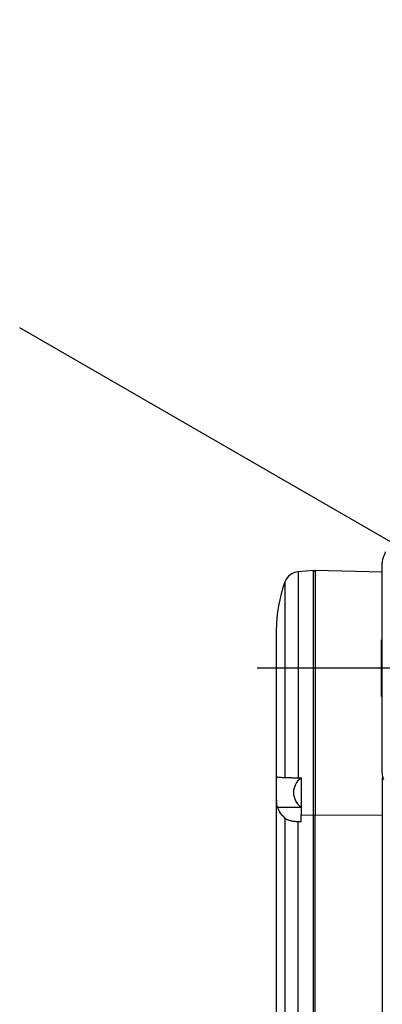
# Model space of a CAD drawing. Extents: x 0 to 841, y 0 to 594.
# Tile 9 of 65: x 64 to 76, y 349 to 381. Entities that reach past the tile are written whole.
import ezdxf

# ---------------------------------------------------------------- set-up
doc = ezdxf.new("R2010")
doc.units = 0
doc.layers.get('0').update_dxf_attribs({"linetype": 'CONTINUOUS'})
doc.styles.add('SLDTEXTSTYLE1', font='TXT', dxfattribs={"width": 0.75})
doc.dimstyles.new('SLDDIMSTYLE1', dxfattribs={"dimtxt": 3.5, "dimasz": 3.556, "dimexe": 0, "dimexo": 0.0625, "dimgap": 0.875, "dimtad": 1, "dimdec": 4, "dimlfac": 10, "dimzin": 12, "dimtxsty": 'SLDTEXTSTYLE1', "dimsah": 1, "dimcen": 0.09, "dimazin": 3, "dimtfac": 1, "dimtofl": 0, "dimtmove": 0, "dimatfit": 3, "dimtolj": 1, "dimtzin": 12})

# ---------------------------------------------------------------- blocks, each defined once
blk = doc.blocks.new('_D_22')
at = {"color": 2, "linetype": 'CONTINUOUS'}
for p, q in [((82.872, 375.622), (82.872, 399.421)), ((63.074, 371.171), (48.508, 379.581))]:
    blk.add_line(p, q, dxfattribs=at)
blk.add_arc((82.872, 359.741), 38.68, 90, 150, dxfattribs=at)
for points in [[(82.872, 398.421), (79.302, 398.638), (79.337, 397.877)], [(49.374, 379.081), (51.612, 381.87), (50.971, 382.281)]]:
    blk.add_solid(points, dxfattribs=at)
at = {"color": 2, "linetype": 'CONTINUOUS', "char_height": 3.5, "attachment_point": 1, "rotation": 25.0204, "style": 'SLDTEXTSTYLE1'}
for s, insert in [('-200°', (62.904, 398.086, 0.01)), ('J4:', (56.178, 394.946, 0.01))]:
    blk.add_mtext(s, dxfattribs=dict(at, insert=insert))
blk = doc.blocks.new('_D_23')
at = {"color": 2, "linetype": 'CONTINUOUS'}
for p, q in [((82.872, 375.622), (82.872, 410.906)), ((63.074, 371.171), (38.561, 385.323))]:
    blk.add_line(p, q, dxfattribs=at)
blk.add_arc((82.872, 359.741), 50.166, 90, 150, dxfattribs=at)
for points in [[(82.872, 409.906), (79.305, 410.161), (79.332, 409.4)], [(39.427, 384.823), (41.636, 387.636), (40.99, 388.04)]]:
    blk.add_solid(points, dxfattribs=at)
at = {"color": 2, "linetype": 'CONTINUOUS', "char_height": 3.5, "attachment_point": 1, "rotation": 18.1928, "style": 'SLDTEXTSTYLE1'}
for s, insert in [('*6', (73.098, 414.083, 0.01)), ('-540°', (61.234, 410.184, 0.01)), ('J6:', (54.182, 407.866, 0.01))]:
    blk.add_mtext(s, dxfattribs=dict(at, insert=insert))
blk = doc.blocks.new('SW_CENTERMARKSYMBOL_2')
at = {"color": 0, "linetype": 'CONTINUOUS'}
blk.add_line((-0.5, 0), (-11.315, 0), dxfattribs=at)

msp = doc.modelspace()

# ---------------------------------------------------------------- linework, layer by layer
at = {"color": 4, "linetype": 'CONTINUOUS'}
msp.add_line((75.857367, 363.790569), (63.940385, 370.670843), dxfattribs=at)
at = {"color": 7, "linetype": 'CONTINUOUS'}
for p, q in [((75.572173, 356.466428), (75.572173, 363.01471)), ((73.372607, 362.88058), (72.875453, 362.837085)), ((73.422173, 362.880542), (73.371744, 362.830113)), ((75.572173, 362.824243), (73.422173, 362.880542)), ((73.422173, 362.880542), (73.422173, 355.022622)), ((75.572173, 360.656391), (75.552173, 360.656391)), ((75.552173, 360.650386), (75.552173, 360.656391)), ((75.552173, 358.830569), (75.552173, 360.650386)), ((75.572173, 360.650386), (75.552173, 360.650386)), ((75.572173, 358.830569), (75.552173, 358.830569)), ((75.572669, 356.434946), (75.572231, 356.455669)), ((72.875453, 356.224711), (72.972173, 356.224559)), ((72.172173, 355.537379), (72.172173, 347.905796)), ((72.207473, 355.281507), (72.972173, 355.281507)), ((72.972173, 355.03198), (73.372173, 355.022622)), ((72.972173, 354.804115), (72.972173, 355.03198)), ((73.372173, 355.035992), (73.422173, 355.022622)), ((73.372173, 347.391038), (73.372173, 355.022622)), ((73.422173, 355.022622), (75.577409, 355.037713)), ((73.422173, 347.391038), (73.422173, 355.022622)), ((75.577409, 355.037713), (75.577409, 347.40613)), ((72.449888, 354.924096), (72.449888, 347.489611)), ((72.875453, 347.402659), (72.875453, 354.807158)), ((72.972173, 354.804115), (72.875453, 354.807158))]:
    msp.add_line(p, q, dxfattribs=at)
at = {"color": 8, "linetype": 'CONTINUOUS'}
for p, q in [((72.875453, 362.837085), (72.875453, 356.224711)), ((72.449888, 362.511918), (72.449888, 356.23053)), ((75.577409, 356.226967), (75.577409, 355.037713))]:
    msp.add_line(p, q, dxfattribs=at)
at = {"color": 7, "linetype": 'CONTINUOUS'}
for centre, radius, start, end in [((72.919031, 362.338988), 0.5, 95, 159.7656178), ((76.672173, 360.955542), 4.5, 159.7656178, 180), ((73.288973, 355.74837), 0.5631, 124.243158, 235.721461), ((72.50201, 355.537816), 0.329836, 180.0759064, 193.9233018)]:
    msp.add_arc(centre, radius, start, end, dxfattribs=at)
for points, knots in [([(75.572173, 363.01471), (75.574053, 363.059777), (75.578044, 363.155418), (75.615294, 363.325007), (75.657105, 363.415685), (75.684849, 363.475857)], [0, 0, 0, 0, 0.2306333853, 0.4894632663, 1, 1, 1, 1]), ([(73.372173, 356.680542), (73.372173, 356.93392), (73.372173, 357.440674), (73.372173, 358.189395), (73.372173, 358.915464), (73.372173, 359.607982), (73.372173, 360.25655), (73.372173, 360.851438), (73.372173, 361.383696), (73.372173, 361.845401), (73.372173, 362.229372), (73.372173, 362.530775), (73.372173, 362.741617), (73.372173, 362.863532), (73.372173, 362.870375), (73.372173, 362.873442)], [0, 0, 0, 0, 0.078050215, 0.156100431, 0.234150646, 0.312200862, 0.390251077, 0.468301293, 0.546351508, 0.624401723, 0.702451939, 0.780502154, 0.85855237, 0.936602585, 1, 1, 1, 1]), ([(72.172173, 360.952873), (72.172173, 360.953784), (72.172173, 360.956895), (72.172173, 360.949617), (72.172173, 360.942018), (72.172173, 360.93708), (72.172173, 360.934408), (72.172173, 360.933013), (72.172173, 360.932302), (72.172173, 360.931943), (72.172173, 360.931762), (72.172173, 360.931672), (72.172173, 360.931627), (72.172173, 360.931604), (72.172173, 360.931593), (72.172173, 360.931587), (72.172173, 360.931584), (72.172173, 360.931583), (72.172173, 360.931582), (72.172173, 360.931582), (72.172173, 360.931581), (72.172173, 360.931567), (72.172173, 360.931447), (72.172173, 360.931046), (72.172173, 360.929588), (72.172173, 360.920556), (72.172173, 360.902629), (72.172173, 360.866536), (72.172173, 360.826288), (72.172173, 360.776672), (72.172173, 360.720462), (72.172173, 360.643249), (72.172173, 360.544903), (72.172173, 360.435081), (72.172173, 360.30746), (72.172173, 360.137354), (72.172173, 359.955257), (72.172173, 359.798181), (72.172173, 359.716536), (72.172173, 359.674982), (72.172173, 359.654024), (72.172173, 359.643501), (72.172173, 359.638228), (72.172173, 359.635588), (72.172173, 359.634268), (72.172173, 359.633608), (72.172173, 359.633278), (72.172173, 359.633112), (72.172173, 359.63303), (72.172173, 359.632989), (72.172173, 359.632968), (72.172173, 359.632958), (72.172173, 359.632952), (72.172173, 359.63295), (72.172173, 359.632948), (72.172173, 359.632578), (72.172173, 359.629207), (72.172173, 359.617397), (72.172173, 359.557676), (72.172173, 359.462892), (72.172173, 359.323682), (72.172173, 359.178621), (72.172173, 359.037028), (72.172173, 358.908389), (72.172173, 358.773969), (72.172173, 358.61799), (72.172173, 358.438438), (72.172173, 358.236123), (72.172173, 358.000035), (72.172173, 357.729273), (72.172173, 357.465381), (72.172173, 357.201045), (72.172173, 356.944891), (72.172173, 356.768659), (72.172173, 356.680542)], [0, 0, 0, 0, 0.011558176, 0.039495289, 0.05346466, 0.06044943, 0.06394182, 0.065688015, 0.066561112, 0.066997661, 0.067215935, 0.067325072, 0.067379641, 0.067406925, 0.067420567, 0.067427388, 0.067430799, 0.067432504, 0.067433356, 0.067433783, 0.067433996, 0.067434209, 0.067495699, 0.067937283, 0.069125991, 0.073560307, 0.104047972, 0.126758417, 0.163006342, 0.183685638, 0.209156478, 0.245725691, 0.282294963, 0.318157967, 0.353666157, 0.395477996, 0.455001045, 0.484834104, 0.499751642, 0.507210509, 0.510939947, 0.512804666, 0.513737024, 0.514203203, 0.514436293, 0.514552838, 0.51461111, 0.514640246, 0.514654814, 0.514662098, 0.51466574, 0.514667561, 0.514668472, 0.514668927, 0.514669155, 0.514669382, 0.514897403, 0.516751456, 0.521953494, 0.551541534, 0.573449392, 0.602412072, 0.632754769, 0.650106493, 0.670376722, 0.702512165, 0.729167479, 0.75928619, 0.800690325, 0.841206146, 0.885130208, 0.921270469, 0.960635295, 1, 1, 1, 1]), ([(75.623083, 356.151424), (75.608791, 356.200824), (75.588215, 356.271941), (75.574136, 356.38501), (75.572817, 356.439727), (75.572173, 356.466428)], [0, 0, 0, 0, 0.53804674, 0.774580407, 1, 1, 1, 1]), ([(72.174221, 355.74837), (72.174071, 355.785062), (72.173782, 355.855611), (72.174353, 355.978945), (72.176632, 356.112497), (72.184086, 356.203233), (72.195374, 356.243842), (72.203582, 356.246803), (72.207705, 356.24829)], [0, 0, 0, 0, 0.1385585, 0.26640956, 0.489107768, 0.736775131, 0.867788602, 1, 1, 1, 1]), ([(72.207705, 356.24829), (72.232631, 356.245393), (72.284686, 356.239343), (72.393289, 356.233549), (72.449888, 356.23053)], [0, 0, 0, 0, 0.478841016, 1, 1, 1, 1]), ([(72.449888, 356.23053), (72.470699, 356.229733), (72.510834, 356.228198), (72.613915, 356.226407), (72.736222, 356.225133), (72.829348, 356.224851), (72.875453, 356.224711)], [0, 0, 0, 0, 0.259719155, 0.500888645, 0.752899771, 1, 1, 1, 1]), ([(72.181864, 355.45845), (72.179889, 355.498937), (72.175553, 355.587781), (72.174691, 355.691769), (72.174221, 355.74837)], [0, 0, 0, 0, 0.4557061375, 1, 1, 1, 1]), ([(72.207473, 355.281507), (72.201808, 355.302579), (72.190517, 355.344582), (72.184742, 355.420578), (72.181864, 355.45845)], [0, 0, 0, 0, 0.501660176, 1, 1, 1, 1]), ([(72.449888, 354.924096), (72.39924, 354.977845), (72.289383, 355.094428), (72.236159, 355.215989), (72.207473, 355.281507)], [0, 0, 0, 0, 0.4610334, 1, 1, 1, 1]), ([(72.875453, 354.807158), (72.829644, 354.809952), (72.73628, 354.815646), (72.614926, 354.841004), (72.51147, 354.877008), (72.471277, 354.907741), (72.449888, 354.924096)], [0, 0, 0, 0, 0.24526456, 0.499872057, 0.733850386, 1, 1, 1, 1])]:
    msp.add_open_spline(points, degree=3, knots=knots, dxfattribs=at)
for points in [[(72.172173, 356.680542), (72.172173, 356.487377), (72.172173, 356.101047), (72.172173, 355.725269), (72.172173, 355.537379)], [(73.372173, 355.022622), (73.372173, 355.295116), (73.372173, 355.840105), (73.372173, 356.400396), (73.372173, 356.680542)], [(72.972173, 356.224559), (72.972173, 356.023242), (72.972173, 355.620607), (72.972173, 355.228189), (72.972173, 355.03198)]]:
    msp.add_open_spline(points, degree=3, dxfattribs=at)

# ---------------------------------------------------------------- block references
at = {"color": 4, "linetype": 'CONTINUOUS'}
msp.add_blockref('SW_CENTERMARKSYMBOL_2', (82.872173, 359.740569), dxfattribs=at)

# ---------------------------------------------------------------- dimensions: what is measured, and where the dimension line sits
at = {"color": 2, "linetype": 'CONTINUOUS'}
for base, text, picture, middle in [((57.789276, 403.185423), 'J6: <> *6', '_D_23', (67.209622, 407.398638)), ((63.532121, 393.238522), 'J4: <>', '_D_22', (66.512768, 394.790823))]:
    dim = msp.add_angular_dim_2l(base=base, line1=((82.872173, 374.62151), (82.872173, 240.709762)), line2=((75.857367, 363.790569), (63.940385, 370.670843)), text=text, dimstyle='SLDDIMSTYLE1', dxfattribs=at)
    dim.commit()
    dim.dimension.update_dxf_attribs({"geometry": picture, "text_midpoint": middle, "dimtype": 162})

doc.saveas('drawing.dxf')
